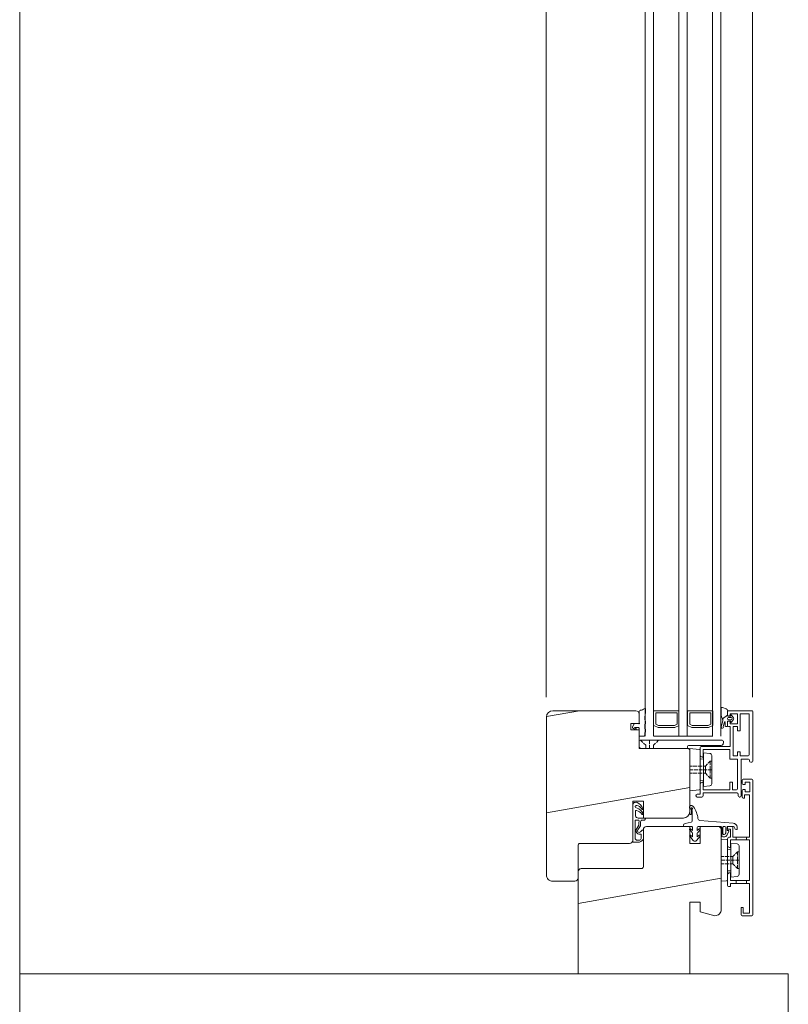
# Model space of a CAD drawing. Header units: metres. Extents: x -27.8 to 39.4, y -22.2 to 2.8.
# Tile 4 of 80: x -10.14 to -9.775, y -11.62 to -11.152. Entities that reach past the tile are written whole.
import ezdxf

# ---------------------------------------------------------------- set-up
doc = ezdxf.new("R2010")
doc.units = ezdxf.units.M
doc.header["$LTSCALE"] = 0.4
doc.header["$MEASUREMENT"] = 0
doc.layers.add('S-Linien _ Schraffuren.2D', color=8, linetype='Continuous', lineweight=9)
pattern_1 = [(10, (388.31789, -10.175), (-0.007814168, 0.0443163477), [])]

msp = doc.modelspace()

# ---------------------------------------------------------------- hatches: boundary and pattern name
at = {"layer": 'S-Linien _ Schraffuren.2D', "linetype": 'Continuous'}
h = msp.add_hatch(dxfattribs=at)
h.set_pattern_fill('HOLZ__VOLLHOLZ__HIRNHOLZ_33', color=256, style=0, pattern_type=2)
h.set_pattern_definition(pattern_1)
edge = h.paths.add_edge_path()
edge.add_arc((-9.88684, -11.55808), 0.003, 180, 270)
edge.add_line((-9.88684, -11.56109), (-9.87634, -11.56109))
edge.add_arc((-9.87633, -11.55957), 0.00151, 269.5993, 359.5993)
edge.add_line((-9.87482, -11.55959), (-9.87482, -11.5566))
edge.add_arc((-9.87332, -11.55658), 0.0015, 179.1958, 180.8042, ccw=False)
edge.add_line((-9.87482, -11.55656), (-9.87482, -11.54408))
edge.add_arc((-9.87383, -11.54408), 0.00099, 98.3449, 179.6369, ccw=False)
edge.add_line((-9.87397, -11.5431), (-9.85036, -11.5431))
edge.add_arc((-9.85037, -11.54157), 0.00153, 270.3951, 359.6049)
edge.add_line((-9.84883, -11.54158), (-9.84883, -11.53108))
edge.add_line((-9.84883, -11.53108), (-9.84883, -11.52308))
edge.add_line((-9.84883, -11.52308), (-9.84384, -11.52308))
edge.add_line((-9.84384, -11.52308), (-9.84384, -11.53108))
edge.add_line((-9.84384, -11.53108), (-9.82556, -11.53108))
edge.add_line((-9.82556, -11.53108), (-9.82484, -11.53108))
edge.add_arc((-9.82485, -11.52807), 0.00302, 270.201, 359.799)
edge.add_line((-9.82183, -11.52808), (-9.82183, -11.52761))
edge.add_line((-9.82183, -11.52761), (-9.82183, -11.52736))
edge.add_line((-9.82183, -11.52736), (-9.82188, -11.52571))
edge.add_line((-9.82188, -11.52571), (-9.82183, -11.52564))
edge.add_line((-9.82183, -11.52564), (-9.82183, -11.49862))
edge.add_line((-9.82183, -11.49862), (-9.82234, -11.49812))
edge.add_line((-9.82234, -11.49812), (-9.84583, -11.49812))
edge.add_line((-9.84583, -11.49812), (-9.84583, -11.49714))
edge.add_arc((-9.84482, -11.49711), 0.00101, 178.2377, 181.7623, ccw=False)
edge.add_line((-9.84583, -11.49708), (-9.84583, -11.49181))
edge.add_arc((-9.84552, -11.4918), 0.000307, 178.0715, 181.9285, ccw=False)
edge.add_line((-9.84583, -11.49179), (-9.84583, -11.4891))
edge.add_line((-9.84583, -11.4891), (-9.84985, -11.4891))
edge.add_line((-9.84985, -11.4891), (-9.84985, -11.4861))
edge.add_line((-9.84985, -11.4861), (-9.84583, -11.4861))
edge.add_line((-9.84583, -11.4861), (-9.84583, -11.48572))
edge.add_line((-9.84583, -11.48572), (-9.84583, -11.48159))
edge.add_arc((-9.84732, -11.48162), 0.00149, 1.2189, 91.2189)
edge.add_line((-9.84735, -11.48013), (-9.88684, -11.48013))
edge.add_arc((-9.88686, -11.48311), 0.00298, 89.5964, 179.5909)
edge.add_line((-9.88984, -11.48309), (-9.88984, -11.55808))
h = msp.add_hatch(dxfattribs=at)
h.set_pattern_fill('HOLZ__VOLLHOLZ__HIRNHOLZ_33', color=256, style=0, pattern_type=2)
h.set_pattern_definition(pattern_1)
edge = h.paths.add_edge_path()
edge.add_arc((-9.87332, -11.55658), 0.0015, 90.8097, 179.1958)
edge.add_line((-9.87482, -11.55656), (-9.87482, -11.60506))
edge.add_line((-9.87482, -11.60506), (-9.82183, -11.60506))
edge.add_line((-9.82183, -11.60506), (-9.82183, -11.57108))
edge.add_line((-9.82183, -11.57108), (-9.81683, -11.57108))
edge.add_line((-9.81683, -11.57108), (-9.81683, -11.57563))
edge.add_line((-9.81683, -11.57563), (-9.80986, -11.57751))
edge.add_arc((-9.80986, -11.5745), 0.003, 270, 360)
edge.add_line((-9.80685, -11.5745), (-9.80685, -11.5591))
edge.add_line((-9.80685, -11.5591), (-9.80685, -11.54111))
edge.add_line((-9.80685, -11.54111), (-9.80685, -11.53608))
edge.add_line((-9.80685, -11.53608), (-9.80787, -11.5351))
edge.add_line((-9.80787, -11.5351), (-9.81684, -11.5351))
edge.add_line((-9.81684, -11.5351), (-9.81684, -11.53648))
edge.add_line((-9.81684, -11.53648), (-9.81684, -11.5431))
edge.add_line((-9.81684, -11.5431), (-9.82183, -11.5431))
edge.add_line((-9.82183, -11.5431), (-9.82183, -11.53763))
edge.add_line((-9.82183, -11.53763), (-9.82183, -11.53664))
edge.add_arc((-9.82156, -11.53648), 0.000318, 150.1196, 209.8804, ccw=False)
edge.add_line((-9.82183, -11.53632), (-9.82183, -11.5351))
edge.add_line((-9.82183, -11.5351), (-9.83085, -11.5351))
edge.add_line((-9.83085, -11.5351), (-9.83385, -11.5351))
edge.add_line((-9.83385, -11.5351), (-9.84236, -11.5351))
edge.add_arc((-9.84236, -11.53658), 0.00148, 90.0027, 179.9973)
edge.add_line((-9.84384, -11.53658), (-9.84384, -11.54185))
edge.add_line((-9.84384, -11.54185), (-9.84384, -11.55411))
edge.add_arc((-9.84485, -11.55407), 0.00101, 271.7623, 358.1448, ccw=False)
edge.add_line((-9.84482, -11.55508), (-9.87334, -11.55508))

# ---------------------------------------------------------------- linework, layer by layer
for p, q in [((-10.14, -10.68506), (-10.14, -11.60506)), ((-9.88998, -11.47361), (-9.88998, -10.81702)), ((-9.79206, -11.47361), (-9.79206, -10.8195))]:
    msp.add_line(p, q, dxfattribs=at)
at = {"layer": 'S-Linien _ Schraffuren.2D', "linetype": 'Continuous', "flags": 128}
for points in [[(-9.84301, -11.49211), (-9.84301, -10.79801)], [(-9.83903, -10.79801), (-9.83903, -11.49211)], [(-9.82701, -11.49211), (-9.82701, -10.79801)], [(-9.82299, -10.79801), (-9.82299, -11.4921)], [(-9.81102, -11.49211), (-9.81102, -10.79801)], [(-9.807, -10.79801), (-9.807, -11.49211)], [(-9.84735, -11.48013), (-9.88684, -11.48013)], [(-9.82183, -11.52808), (-9.82183, -11.49862), (-9.82234, -11.49812), (-9.84583, -11.49812), (-9.84583, -11.4891), (-9.84985, -11.4891), (-9.84985, -11.4861), (-9.84583, -11.4861), (-9.84583, -11.48161)], [(-9.84583, -11.48043), (-9.84583, -11.48572), (-9.84566, -11.48601)], [(-9.83885, -11.48013), (-9.82683, -11.48013)], [(-9.82285, -11.48711), (-9.82285, -11.48013)], [(-9.82285, -11.48013), (-9.81083, -11.48013)], [(-9.81083, -11.48013), (-9.81083, -11.48711)], [(-9.80685, -11.48157), (-9.80685, -11.47903)], [(-9.80385, -11.48013), (-9.80385, -11.4822), (-9.80626, -11.48398)], [(-9.80626, -11.48398), (-9.80385, -11.4822), (-9.80385, -11.48242)], [(-9.80618, -11.47856), (-9.80453, -11.4792)], [(-9.80385, -11.4806), (-9.80385, -11.48212)], [(-9.80364, -11.48263), (-9.80237, -11.48263), (-9.80237, -11.48229)], [(-9.79234, -11.48013), (-9.80334, -11.48013)], [(-9.80334, -11.48263), (-9.80304, -11.48263)], [(-9.80254, -11.48212), (-9.80254, -11.48161), (-9.79915, -11.48161), (-9.79915, -11.48631), (-9.80254, -11.48631), (-9.80254, -11.48559)], [(-9.8019, -11.48216), (-9.80097, -11.48352)], [(-9.79407, -11.50159), (-9.79784, -11.50159), (-9.79784, -11.4996), (-9.79915, -11.4996), (-9.79915, -11.50159), (-9.80114, -11.50159), (-9.80114, -11.48762), (-9.79915, -11.48762), (-9.79915, -11.48961), (-9.79784, -11.48961), (-9.79784, -11.48161), (-9.79356, -11.48161)], [(-9.79356, -11.48161), (-9.79356, -11.50112)], [(-9.79187, -11.50408), (-9.79187, -11.4806)], [(-9.88984, -11.48309), (-9.88984, -11.55808)], [(-9.84812, -11.48631), (-9.849, -11.48783)], [(-9.84596, -11.48627), (-9.84625, -11.4861), (-9.84778, -11.4861)], [(-9.84312, -11.48424), (-9.84312, -11.48297)], [(-9.84312, -11.48826), (-9.84312, -11.48699)], [(-9.83885, -11.48711), (-9.83686, -11.48813), (-9.82886, -11.48813), (-9.82683, -11.48711)], [(-9.82285, -11.48711), (-9.82086, -11.48813), (-9.81286, -11.48813), (-9.81083, -11.48711)], [(-9.80681, -11.48775), (-9.80609, -11.48483)], [(-9.80533, -11.48555), (-9.80592, -11.48758)], [(-9.80495, -11.48741), (-9.80495, -11.48563)], [(-9.80385, -11.48529), (-9.80385, -11.48762), (-9.80474, -11.48762)], [(-9.80385, -11.48559), (-9.80385, -11.48711)], [(-9.80237, -11.48542), (-9.80237, -11.48512), (-9.80364, -11.48512)], [(-9.80304, -11.48512), (-9.80334, -11.48512)], [(-9.8033, -11.4833), (-9.8022, -11.4833)], [(-9.8022, -11.4844), (-9.8033, -11.4844)], [(-9.80097, -11.48419), (-9.8019, -11.48555)], [(-9.849, -11.48821), (-9.84752, -11.4891), (-9.84723, -11.4891)], [(-9.84735, -11.48859), (-9.84799, -11.48813), (-9.84613, -11.48813)], [(-9.84583, -11.48842), (-9.84583, -11.49181)], [(-9.84312, -11.49181), (-9.84312, -11.49096)], [(-9.80334, -11.48762), (-9.80254, -11.48762), (-9.80254, -11.4971), (-9.81633, -11.4971)], [(-9.84583, -11.4971), (-9.84583, -11.4946)], [(-9.84553, -11.49211), (-9.84348, -11.49211)], [(-9.84532, -11.4941), (-9.80635, -11.4941)], [(-9.84511, -11.4941), (-9.84405, -11.49515)], [(-9.84376, -11.49545), (-9.8427, -11.49647)], [(-9.8427, -11.49706), (-9.8427, -11.49647), (-9.8427, -11.49761)], [(-9.84088, -11.49587), (-9.84088, -11.4941)], [(-9.84088, -11.49812), (-9.84088, -11.49634)], [(-9.838, -11.49545), (-9.83902, -11.49647)], [(-9.83902, -11.49812), (-9.83902, -11.49647)], [(-9.81083, -11.49211), (-9.83885, -11.49211)], [(-9.83665, -11.4941), (-9.83766, -11.49515)], [(-9.80685, -11.49659), (-9.82234, -11.49659)], [(-9.80584, -11.4946), (-9.80584, -11.49558)], [(-9.82336, -11.49812), (-9.84486, -11.49812)], [(-9.8427, -11.49812), (-9.8427, -11.49752)], [(-9.82285, -11.4971), (-9.82285, -11.49761)], [(-9.82183, -11.49812), (-9.81731, -11.4985)], [(-9.82183, -11.51809), (-9.82183, -11.49812)], [(-9.81684, -11.49761), (-9.81684, -11.50112)], [(-9.81684, -11.5172), (-9.81684, -11.499)], [(-9.81544, -11.50192), (-9.81544, -11.4985), (-9.80283, -11.4985), (-9.80283, -11.50311), (-9.79907, -11.50311), (-9.79907, -11.5172)], [(-9.81227, -11.50036), (-9.81523, -11.50011)], [(-9.81227, -11.51585), (-9.81523, -11.5161), (-9.81523, -11.50011)], [(-9.81134, -11.51483), (-9.81134, -11.50137)], [(-9.81523, -11.50311), (-9.81684, -11.50298)], [(-9.81587, -11.50209), (-9.81566, -11.50209)], [(-9.81333, -11.5054), (-9.8143, -11.50637)], [(-9.81206, -11.50408), (-9.81303, -11.50506)], [(-9.81206, -11.50586), (-9.81206, -11.50408), (-9.81134, -11.50408)], [(-9.79733, -11.52059), (-9.79733, -11.50311), (-9.79386, -11.50311)], [(-9.79335, -11.50362), (-9.79335, -11.50408)], [(-9.79285, -11.50459), (-9.79234, -11.50459)], [(-9.82056, -11.50637), (-9.82183, -11.50637)], [(-9.82018, -11.5081), (-9.82183, -11.5081)], [(-9.82056, -11.50984), (-9.82183, -11.50984)], [(-9.81828, -11.50637), (-9.8201, -11.50637)], [(-9.81828, -11.50984), (-9.8201, -11.50984)], [(-9.81794, -11.5081), (-9.81976, -11.5081)], [(-9.81604, -11.50637), (-9.81786, -11.50637)], [(-9.81604, -11.50984), (-9.81786, -11.50984)], [(-9.8157, -11.5081), (-9.81752, -11.5081)], [(-9.8143, -11.5081), (-9.8143, -11.50637), (-9.81561, -11.50637)], [(-9.81333, -11.51081), (-9.8143, -11.50984), (-9.81561, -11.50984)], [(-9.81346, -11.5081), (-9.81523, -11.5081)], [(-9.8143, -11.5081), (-9.8143, -11.50984)], [(-9.81134, -11.5081), (-9.81299, -11.5081)], [(-9.81206, -11.5081), (-9.81206, -11.50633)], [(-9.81206, -11.5081), (-9.81206, -11.50988)], [(-9.81206, -11.51035), (-9.81206, -11.51208)], [(-9.81684, -11.51509), (-9.81684, -11.5197), (-9.81824, -11.5197)], [(-9.81523, -11.5131), (-9.81684, -11.51322)], [(-9.81566, -11.51411), (-9.81587, -11.51411)], [(-9.79953, -11.51771), (-9.80144, -11.51771), (-9.80144, -11.51411), (-9.80283, -11.51411), (-9.80283, -11.51771), (-9.81544, -11.51771), (-9.81544, -11.51428)], [(-9.81206, -11.51208), (-9.81303, -11.51115)], [(-9.81134, -11.51208), (-9.81206, -11.51208)], [(-9.79687, -11.51462), (-9.79687, -11.5131)], [(-9.79636, -11.51259), (-9.79234, -11.51259)], [(-9.79636, -11.51758), (-9.79555, -11.51758), (-9.79555, -11.51868), (-9.79327, -11.51868), (-9.79327, -11.51399), (-9.79555, -11.51399), (-9.79555, -11.51509), (-9.79636, -11.51509)], [(-9.79187, -11.5131), (-9.79187, -11.57708)], [(-9.82183, -11.51809), (-9.81731, -11.51771)], [(-9.81544, -11.52059), (-9.81544, -11.51911), (-9.79936, -11.51911)], [(-9.81155, -11.51547), (-9.81172, -11.51564)], [(-9.80127, -11.53561), (-9.80127, -11.5401), (-9.79335, -11.5401), (-9.79335, -11.52008), (-9.79585, -11.52008), (-9.79585, -11.5216), (-9.79636, -11.5216)], [(-9.79885, -11.51961), (-9.79885, -11.52059)], [(-9.79687, -11.5211), (-9.79687, -11.51809)], [(-9.84883, -11.54158), (-9.84883, -11.52308), (-9.84384, -11.52308), (-9.84384, -11.53108), (-9.82484, -11.53108)], [(-9.84883, -11.5423), (-9.84883, -11.52478), (-9.84871, -11.5244), (-9.84845, -11.52406), (-9.84812, -11.52376), (-9.84769, -11.52363), (-9.84727, -11.52359), (-9.84685, -11.52368)], [(-9.84685, -11.52368), (-9.84596, -11.52423), (-9.8452, -11.52486), (-9.84452, -11.52562), (-9.84401, -11.52647), (-9.84393, -11.52677), (-9.84405, -11.52698), (-9.84435, -11.52702)], [(-9.81883, -11.52029), (-9.81883, -11.5205)], [(-9.81824, -11.5211), (-9.81595, -11.5211)], [(-9.79835, -11.5211), (-9.79784, -11.5211)], [(-9.8446, -11.52931), (-9.84443, -11.52939), (-9.84422, -11.52935), (-9.84405, -11.52926), (-9.84397, -11.52909), (-9.84397, -11.52892), (-9.84405, -11.52871), (-9.84456, -11.52799), (-9.8452, -11.52732), (-9.84591, -11.52677), (-9.84672, -11.52634), (-9.84752, -11.526), (-9.84765, -11.52575), (-9.84765, -11.52545), (-9.84748, -11.52524), (-9.84723, -11.52512), (-9.84693, -11.52512), (-9.8463, -11.52529), (-9.8457, -11.52558), (-9.84515, -11.526), (-9.84473, -11.52647), (-9.84435, -11.52702)], [(-9.84752, -11.5277), (-9.84744, -11.52753), (-9.84723, -11.52749), (-9.84706, -11.52749)], [(-9.84752, -11.52969), (-9.84752, -11.5277)], [(-9.84706, -11.52749), (-9.8463, -11.52774), (-9.84566, -11.52816), (-9.84507, -11.52867), (-9.8446, -11.52931)], [(-9.81997, -11.52575), (-9.82023, -11.5255), (-9.82044, -11.52537), (-9.82061, -11.52524), (-9.82082, -11.52516), (-9.82099, -11.52512), (-9.82112, -11.52512), (-9.82124, -11.52512), (-9.82133, -11.52512), (-9.82154, -11.52516), (-9.82167, -11.52529), (-9.82175, -11.5255), (-9.82188, -11.52571), (-9.82183, -11.52736), (-9.82183, -11.52761), (-9.82183, -11.52816), (-9.82183, -11.52871), (-9.82183, -11.52901), (-9.82183, -11.52909), (-9.82175, -11.52922)], [(-9.82175, -11.52922), (-9.82167, -11.52931), (-9.82158, -11.52939), (-9.82145, -11.52943), (-9.82128, -11.52939), (-9.82112, -11.52931), (-9.82099, -11.52905), (-9.82099, -11.52888), (-9.82095, -11.52846), (-9.82095, -11.52778), (-9.82112, -11.52694), (-9.82124, -11.5266), (-9.8212, -11.52634), (-9.82099, -11.52626), (-9.82078, -11.52626), (-9.82061, -11.52634), (-9.82048, -11.52651), (-9.82052, -11.52677), (-9.82082, -11.52702), (-9.82073, -11.52778), (-9.82073, -11.52842), (-9.82073, -11.5288), (-9.82073, -11.52905), (-9.82065, -11.53256)], [(-9.84773, -11.53231), (-9.84765, -11.5321), (-9.84744, -11.53201)], [(-9.84773, -11.53231), (-9.84773, -11.54061)], [(-9.84625, -11.53108), (-9.84668, -11.53104), (-9.84706, -11.53087), (-9.8474, -11.53053), (-9.84752, -11.53015), (-9.84752, -11.52969)], [(-9.84617, -11.53201), (-9.84744, -11.53201)], [(-9.84299, -11.53108), (-9.84625, -11.53108)], [(-9.84617, -11.53201), (-9.84591, -11.5321), (-9.84587, -11.5324)], [(-9.84596, -11.5343), (-9.84604, -11.53333), (-9.84587, -11.5324)], [(-9.84515, -11.5343), (-9.84524, -11.53362), (-9.84515, -11.5329), (-9.84494, -11.53227)], [(-9.84494, -11.53227), (-9.84464, -11.5321)], [(-9.84464, -11.5321), (-9.84333, -11.5321)], [(-9.84299, -11.53108), (-9.84287, -11.53138), (-9.84291, -11.53168), (-9.84308, -11.53193), (-9.84333, -11.5321)], [(-9.82107, -11.53307), (-9.82404, -11.53362)], [(-9.80118, -11.5335), (-9.81697, -11.53223)], [(-9.84596, -11.53879), (-9.84646, -11.53857), (-9.84689, -11.53815), (-9.84718, -11.53764), (-9.84727, -11.53709), (-9.84718, -11.5365), (-9.84693, -11.53599)], [(-9.84693, -11.53599), (-9.846, -11.53451)], [(-9.84524, -11.53769), (-9.84553, -11.53785), (-9.84583, -11.5379), (-9.84617, -11.53781), (-9.84642, -11.5376), (-9.84655, -11.5373), (-9.84655, -11.53701), (-9.84642, -11.53671)], [(-9.84642, -11.53671), (-9.84524, -11.53481)], [(-9.84596, -11.5343), (-9.846, -11.53451)], [(-9.8452, -11.53866), (-9.84545, -11.5387), (-9.84596, -11.53879)], [(-9.84515, -11.5343), (-9.84511, -11.53455), (-9.84524, -11.53481)], [(-9.84435, -11.5368), (-9.84524, -11.53769)], [(-9.8452, -11.53866), (-9.84494, -11.5387), (-9.84486, -11.53895)], [(-9.84435, -11.5368), (-9.84414, -11.53671), (-9.84393, -11.5368), (-9.84384, -11.53701)], [(-9.84384, -11.53658), (-9.84384, -11.55411)], [(-9.84384, -11.54077), (-9.84384, -11.53701)], [(-9.80685, -11.5745), (-9.80685, -11.5591), (-9.80685, -11.55508), (-9.80685, -11.5431), (-9.80685, -11.53608), (-9.80787, -11.5351), (-9.81684, -11.5351), (-9.81684, -11.5431), (-9.82086, -11.5431), (-9.82183, -11.5431), (-9.82183, -11.5351), (-9.83085, -11.5351), (-9.83385, -11.5351), (-9.84236, -11.5351)], [(-9.82484, -11.53451), (-9.82488, -11.5351), (-9.82095, -11.5351)], [(-9.82179, -11.53671), (-9.82069, -11.53802)], [(-9.82044, -11.53561), (-9.82044, -11.53701), (-9.82137, -11.53625)], [(-9.82044, -11.53866), (-9.82044, -11.54005), (-9.82137, -11.53929)], [(-9.81731, -11.53625), (-9.81824, -11.53701), (-9.81824, -11.53561)], [(-9.81731, -11.53929), (-9.81824, -11.54005), (-9.81824, -11.53866)], [(-9.81803, -11.53802), (-9.81693, -11.53671)], [(-9.81773, -11.5351), (-9.80715, -11.5351)], [(-9.80664, -11.53561), (-9.80664, -11.53946)], [(-9.80605, -11.53845), (-9.80605, -11.53561)], [(-9.80556, -11.5351), (-9.80518, -11.5351)], [(-9.80474, -11.53824), (-9.80478, -11.53836)], [(-9.80465, -11.53561), (-9.80465, -11.53785)], [(-9.80419, -11.53938), (-9.80321, -11.53726)], [(-9.80338, -11.53701), (-9.80406, -11.53701), (-9.80406, -11.5351), (-9.80097, -11.5351)], [(-9.80283, -11.5401), (-9.80245, -11.5401), (-9.80245, -11.53629), (-9.80385, -11.53629), (-9.80385, -11.53561)], [(-9.80334, -11.5351), (-9.80173, -11.5351)], [(-9.80051, -11.53559), (-9.80046, -11.53587)], [(-9.80018, -11.53629), (-9.79963, -11.53653)], [(-9.79936, -11.53637), (-9.79936, -11.53536)], [(-9.87397, -11.5431), (-9.85036, -11.5431)], [(-9.84854, -11.54259), (-9.84875, -11.54251), (-9.84883, -11.5423)], [(-9.84854, -11.54259), (-9.84625, -11.54259)], [(-9.84676, -11.54158), (-9.84714, -11.54154), (-9.84744, -11.54128), (-9.84765, -11.54099), (-9.84773, -11.54061)], [(-9.84676, -11.54158), (-9.84625, -11.54158), (-9.84583, -11.54158)], [(-9.84384, -11.54077), (-9.84409, -11.54137), (-9.84452, -11.54187), (-9.84503, -11.54226), (-9.84562, -11.54251), (-9.84625, -11.54259)], [(-9.84486, -11.54077), (-9.84498, -11.54111), (-9.8452, -11.54137), (-9.84549, -11.54154), (-9.84583, -11.54158)], [(-9.84486, -11.54077), (-9.84486, -11.53895)], [(-9.82179, -11.53972), (-9.8201, -11.54179)], [(-9.81862, -11.54179), (-9.81693, -11.53972)], [(-9.80685, -11.56109), (-9.80685, -11.54111)], [(-9.80685, -11.54111), (-9.80431, -11.54132)], [(-9.80613, -11.53997), (-9.80512, -11.53997)], [(-9.8055, -11.53895), (-9.80554, -11.53895)], [(-9.80385, -11.54408), (-9.80385, -11.54111)], [(-9.80385, -11.56037), (-9.80385, -11.54183)], [(-9.80245, -11.55728), (-9.80245, -11.56071), (-9.79335, -11.56071), (-9.79335, -11.54149), (-9.80245, -11.54149), (-9.80245, -11.54488)], [(-9.80224, -11.5431), (-9.80224, -11.5591)], [(-9.79928, -11.54336), (-9.80224, -11.5431)], [(-9.87482, -11.55961), (-9.87482, -11.54408)], [(-9.80224, -11.54611), (-9.80385, -11.54594)], [(-9.80266, -11.54509), (-9.80283, -11.54509)], [(-9.79907, -11.54708), (-9.8, -11.54805)], [(-9.79907, -11.54886), (-9.79907, -11.54708), (-9.79835, -11.54708)], [(-9.79835, -11.55783), (-9.79835, -11.54433)], [(-9.80541, -11.54932), (-9.80685, -11.54932)], [(-9.80508, -11.5511), (-9.80685, -11.5511)], [(-9.80541, -11.55284), (-9.80685, -11.55284)], [(-9.80317, -11.54932), (-9.80499, -11.54932)], [(-9.80317, -11.55284), (-9.80499, -11.55284)], [(-9.80283, -11.5511), (-9.80461, -11.5511)], [(-9.80034, -11.54839), (-9.80131, -11.54932), (-9.80271, -11.54932)], [(-9.80131, -11.55284), (-9.80271, -11.55284)], [(-9.80059, -11.5511), (-9.80237, -11.5511)], [(-9.80131, -11.5511), (-9.80131, -11.54932)], [(-9.80131, -11.5511), (-9.80131, -11.55284)], [(-9.80034, -11.55381), (-9.80131, -11.55284)], [(-9.79835, -11.5511), (-9.80012, -11.5511)], [(-9.79907, -11.5511), (-9.79907, -11.54932)], [(-9.79907, -11.5511), (-9.79907, -11.55288)], [(-9.87482, -11.5566), (-9.87482, -11.60506), (-9.82183, -11.60506)], [(-9.84486, -11.55508), (-9.87334, -11.55508)], [(-9.80224, -11.55609), (-9.80385, -11.55622)], [(-9.80283, -11.55707), (-9.80266, -11.55707)], [(-9.79907, -11.55508), (-9.8, -11.55411)], [(-9.79907, -11.5533), (-9.79907, -11.55508), (-9.79835, -11.55508)], [(-9.88684, -11.56109), (-9.87634, -11.56109)], [(-9.80431, -11.56088), (-9.80685, -11.56109)], [(-9.80385, -11.56308), (-9.80385, -11.55808)], [(-9.79733, -11.57708), (-9.79733, -11.57357), (-9.79636, -11.57357), (-9.79636, -11.57628), (-9.79534, -11.57628), (-9.79437, -11.57628), (-9.79335, -11.57628), (-9.79335, -11.5621), (-9.80245, -11.5621), (-9.80245, -11.56358), (-9.80334, -11.56358)], [(-9.79928, -11.55884), (-9.80224, -11.5591)], [(-9.82183, -11.57108), (-9.81683, -11.57108), (-9.81683, -11.57563), (-9.80986, -11.57751)], [(-9.82183, -11.60506), (-9.82183, -11.57108)], [(-9.79234, -11.57759), (-9.79687, -11.57759)]]:
    msp.add_lwpolyline(points, dxfattribs=at)
for points in [[(-9.88984, -11.48309, -0.414185), (-9.88684, -11.48013)], [(-9.84735, -11.48013, -0.414214), (-9.84583, -11.48159)], [(-9.84583, -11.48041, -0.400509), (-9.84537, -11.47992)], [(-9.84321, -11.47904, -0.167252), (-9.84537, -11.47991)], [(-9.84321, -11.47904, -0.303659), (-9.84295, -11.47901, -0.303658), (-9.84283, -11.47924)], [(-9.84283, -11.47924, -0.063385), (-9.84317, -11.48296)], [(-9.80629, -11.48398, -0.098056), (-9.80689, -11.48153)], [(-9.80685, -11.47901, -0.244428), (-9.80665, -11.47861, -0.244429), (-9.8062, -11.47855)], [(-9.80455, -11.47917, -0.314952), (-9.80389, -11.48011)], [(-9.80385, -11.48057, -0.413739), (-9.80336, -11.48009)], [(-9.80336, -11.48258, -0.413739), (-9.80385, -11.4821)], [(-9.80366, -11.48258, -0.413739), (-9.80385, -11.48239)], [(-9.80258, -11.4821, -0.413739), (-9.80307, -11.48258)], [(-9.80237, -11.48231, -0.328122), (-9.8022, -11.48209, -0.328122), (-9.80194, -11.48218)], [(-9.79236, -11.48009, -0.413739), (-9.79187, -11.48057)], [(-9.84815, -11.4863, -0.267646), (-9.8478, -11.4861)], [(-9.84569, -11.48598, -0.339071), (-9.84572, -11.48621, -0.339071), (-9.84595, -11.48624)], [(-9.84306, -11.48448, -0.144222), (-9.84312, -11.48421)], [(-9.84312, -11.48699, -0.144222), (-9.84306, -11.48666)], [(-9.84306, -11.48448, -0.294886), (-9.84306, -11.48666)], [(-9.80616, -11.48425, -0.01166), (-9.80629, -11.48398)], [(-9.80613, -11.48423, -0.206433), (-9.80609, -11.48478)], [(-9.80535, -11.48553, -0.34981), (-9.80514, -11.48542, -0.34981), (-9.80499, -11.48561)], [(-9.80333, -11.4844, -0.38616), (-9.80385, -11.48383, -0.38616), (-9.80333, -11.48326)], [(-9.80385, -11.48527, -0.413711), (-9.80366, -11.48508)], [(-9.80385, -11.48557, -0.413711), (-9.80336, -11.48508)], [(-9.80336, -11.48758, -0.413739), (-9.80385, -11.48709)], [(-9.80307, -11.48508, -0.413739), (-9.80258, -11.48557)], [(-9.80194, -11.48553, -0.328135), (-9.8022, -11.48562, -0.328136), (-9.80237, -11.4854)], [(-9.80221, -11.48326, -0.38616), (-9.80169, -11.48383, -0.38616), (-9.80221, -11.4844)], [(-9.80097, -11.4835, -0.256388), (-9.80097, -11.48417)], [(-9.849, -11.48821, -0.253355), (-9.849, -11.48783)], [(-9.84739, -11.4886, -0.279599), (-9.84719, -11.48881, -0.2796), (-9.84728, -11.48908)], [(-9.84615, -11.48809, -0.413739), (-9.84583, -11.4884)], [(-9.84553, -11.49211, -0.413739), (-9.84583, -11.49179)], [(-9.84312, -11.49179, -0.413739), (-9.84348, -11.49211)], [(-9.84306, -11.4885, -0.144222), (-9.84312, -11.48826)], [(-9.84312, -11.49096, -0.144222), (-9.84306, -11.49068)], [(-9.84306, -11.4885, -0.294886), (-9.84306, -11.49068)], [(-9.80592, -11.48756, -0.361995), (-9.80592, -11.48824, -0.361995), (-9.80659, -11.48836, -0.361996), (-9.80682, -11.48772)], [(-9.80476, -11.48758, -0.413739), (-9.80495, -11.48739)], [(-9.84583, -11.49458, -0.413739), (-9.84532, -11.4941)], [(-9.82285, -11.49708, -0.413739), (-9.82236, -11.49659)], [(-9.80588, -11.49556, -0.413739), (-9.80687, -11.49655)], [(-9.80637, -11.4941, -0.413739), (-9.80588, -11.49458)], [(-9.84486, -11.49812, -0.413739), (-9.84583, -11.49708)], [(-9.82289, -11.49759, -0.413739), (-9.82338, -11.49807)], [(-9.81733, -11.4985, -0.388445), (-9.81688, -11.49898)], [(-9.81589, -11.50209, -0.413739), (-9.81688, -11.5011)], [(-9.81684, -11.49759, -0.413711), (-9.81635, -11.4971)], [(-9.81229, -11.50036, -0.388445), (-9.81138, -11.50135)], [(-9.79361, -11.5011, -0.413739), (-9.79409, -11.50159)], [(-9.81549, -11.5019, -0.413739), (-9.81568, -11.50209)], [(-9.79388, -11.50311, -0.413739), (-9.7934, -11.5036)], [(-9.79287, -11.50455, -0.413739), (-9.79335, -11.50406)], [(-9.79187, -11.50406, -0.413739), (-9.79236, -11.50455)], [(-9.81688, -11.51507, -0.413739), (-9.81589, -11.51407)], [(-9.81568, -11.51407, -0.413739), (-9.81549, -11.51426)], [(-9.81138, -11.51481, -0.388445), (-9.81229, -11.5158)], [(-9.79687, -11.51308, -0.413711), (-9.79638, -11.51259)], [(-9.79638, -11.51509, -0.413739), (-9.79687, -11.5146)], [(-9.79236, -11.51259, -0.413739), (-9.79187, -11.51308)], [(-9.81887, -11.52027, -0.413739), (-9.81826, -11.51966)], [(-9.81688, -11.51718, -0.388445), (-9.81733, -11.51767)], [(-9.79907, -11.51718, -0.413739), (-9.79955, -11.51767)], [(-9.79938, -11.51911, -0.413739), (-9.7989, -11.51959)], [(-9.79687, -11.51807, -0.413711), (-9.79638, -11.51758)], [(-9.81826, -11.5211, -0.413739), (-9.81887, -11.52048)], [(-9.81549, -11.52057, -0.413739), (-9.81597, -11.52105)], [(-9.79837, -11.52105, -0.413739), (-9.79885, -11.52057)], [(-9.79737, -11.52057, -0.413739), (-9.79786, -11.52105)], [(-9.79638, -11.52156, -0.413739), (-9.79687, -11.52107)], [(-9.82183, -11.52806, -0.414214), (-9.82484, -11.53108)], [(-9.82, -11.52572, -0.122462), (-9.81793, -11.5313)], [(-9.82484, -11.5345, -0.34062), (-9.82402, -11.5336)], [(-9.82069, -11.53253, -0.370449), (-9.82109, -11.53302)], [(-9.81699, -11.53222, -0.371621), (-9.81794, -11.53134)], [(-9.80118, -11.5335, -0.398436), (-9.79936, -11.53537)], [(-9.84384, -11.53658, -0.414185), (-9.84236, -11.5351)], [(-9.82179, -11.53669, -0.383122), (-9.8218, -11.53627, -0.383123), (-9.82137, -11.53622)], [(-9.82097, -11.5351, -0.198718), (-9.82062, -11.53525, -0.198719), (-9.82048, -11.53559)], [(-9.82071, -11.538, -0.174966), (-9.82048, -11.53864)], [(-9.81828, -11.53864, -0.174966), (-9.81805, -11.538)], [(-9.81824, -11.53559, -0.413739), (-9.81775, -11.5351)], [(-9.81734, -11.53622, -0.383109), (-9.81692, -11.53627, -0.383109), (-9.81692, -11.53669)], [(-9.80717, -11.5351, -0.198918), (-9.80683, -11.53525, -0.198918), (-9.80668, -11.53559)], [(-9.80605, -11.53561, -0.199004), (-9.80591, -11.53525, -0.199005), (-9.80556, -11.5351)], [(-9.80556, -11.53891, -0.198755), (-9.80591, -11.53877, -0.198756), (-9.80605, -11.53843)], [(-9.8048, -11.53833, -0.343803), (-9.8055, -11.53891)], [(-9.80518, -11.5351, -0.413066), (-9.80465, -11.53561)], [(-9.8047, -11.53783, -0.108411), (-9.80479, -11.53825)], [(-9.80385, -11.53561, -0.413711), (-9.80336, -11.5351)], [(-9.8034, -11.53697, -0.256017), (-9.80324, -11.53705, -0.256017), (-9.80323, -11.53724)], [(-9.80175, -11.5351, -0.413739), (-9.80127, -11.53561)], [(-9.80099, -11.5351, -0.413739), (-9.80051, -11.53559)], [(-9.80018, -11.53629, -0.293787), (-9.80046, -11.53587)], [(-9.79936, -11.53637, -0.254729), (-9.79945, -11.53651, -0.254727), (-9.79963, -11.53653)], [(-9.87482, -11.54408, -0.370368), (-9.87397, -11.5431)], [(-9.84883, -11.54156, -0.414214), (-9.85036, -11.5431)], [(-9.82179, -11.53974, -0.383122), (-9.8218, -11.53931, -0.383123), (-9.82137, -11.53927)], [(-9.81862, -11.54176, -0.211231), (-9.81936, -11.54209, -0.211231), (-9.8201, -11.54176)], [(-9.81734, -11.53927, -0.383109), (-9.81692, -11.53931, -0.383109), (-9.81692, -11.53974)], [(-9.80616, -11.53993, -0.198893), (-9.8065, -11.53979, -0.198893), (-9.80664, -11.53944)], [(-9.80424, -11.53935, -0.291188), (-9.80514, -11.53993)], [(-9.80434, -11.54133, -0.388445), (-9.80389, -11.54181)], [(-9.80385, -11.54109, -0.413739), (-9.80285, -11.5401)], [(-9.7993, -11.54332, -0.388445), (-9.79839, -11.54431)], [(-9.80285, -11.54505, -0.413739), (-9.80385, -11.54405)], [(-9.80249, -11.54486, -0.413739), (-9.80268, -11.54505)], [(-9.87482, -11.5566, -0.414185), (-9.87334, -11.55508)], [(-9.84384, -11.55411, -0.413739), (-9.84488, -11.55508)], [(-9.80385, -11.55806, -0.413711), (-9.80285, -11.55707)], [(-9.80268, -11.55707, -0.413739), (-9.80249, -11.55726)], [(-9.88684, -11.56109, -0.414214), (-9.88984, -11.55808)], [(-9.87482, -11.55959, -0.414214), (-9.87634, -11.56109)], [(-9.80389, -11.56035, -0.388445), (-9.80434, -11.56083)], [(-9.79839, -11.55781, -0.388445), (-9.7993, -11.5588)], [(-9.80336, -11.56354, -0.413739), (-9.80385, -11.56306)], [(-9.80685, -11.5745, -0.414214), (-9.80986, -11.57751)], [(-9.79689, -11.57755, -0.413739), (-9.79737, -11.57706)], [(-9.79187, -11.57706, -0.413739), (-9.79236, -11.57755)]]:
    msp.add_lwpolyline(points, format="xyb", dxfattribs=at)
for points in [[(-9.88984, -11.55808, 0.414214), (-9.88684, -11.56109), (-9.87634, -11.56109, 0.414214), (-9.87482, -11.55959), (-9.87482, -11.5566, -0.007018), (-9.87482, -11.55656), (-9.87482, -11.54408, -0.370368), (-9.87397, -11.5431), (-9.85036, -11.5431, 0.410179), (-9.84883, -11.54158), (-9.84883, -11.53108), (-9.84883, -11.52308), (-9.84384, -11.52308), (-9.84384, -11.53108), (-9.82556, -11.53108), (-9.82484, -11.53108, 0.41216), (-9.82183, -11.52808), (-9.82183, -11.52761), (-9.82183, -11.52736), (-9.82188, -11.52571), (-9.82183, -11.52564), (-9.82183, -11.49862), (-9.82234, -11.49812), (-9.84583, -11.49812), (-9.84583, -11.49714, -0.01538), (-9.84583, -11.49708), (-9.84583, -11.49181, -0.016831), (-9.84583, -11.49179), (-9.84583, -11.4891), (-9.84985, -11.4891), (-9.84985, -11.4861), (-9.84583, -11.4861), (-9.84583, -11.48572), (-9.84583, -11.48159, 0.414214), (-9.84735, -11.48013), (-9.88684, -11.48013, 0.414185), (-9.88984, -11.48309)], [(-9.87334, -11.55508, 0.405987), (-9.87482, -11.55656), (-9.87482, -11.60506), (-9.82183, -11.60506), (-9.82183, -11.57108), (-9.81683, -11.57108), (-9.81683, -11.57563), (-9.80986, -11.57751, 0.414214), (-9.80685, -11.5745), (-9.80685, -11.5591), (-9.80685, -11.54111), (-9.80685, -11.53608), (-9.80787, -11.5351), (-9.81684, -11.5351), (-9.81684, -11.53648), (-9.81684, -11.5431), (-9.82183, -11.5431), (-9.82183, -11.53763), (-9.82183, -11.53664, -0.26683), (-9.82183, -11.53632), (-9.82183, -11.5351), (-9.83085, -11.5351), (-9.83385, -11.5351), (-9.84236, -11.5351, 0.414185), (-9.84384, -11.53658), (-9.84384, -11.54185), (-9.84384, -11.55411, -0.39584), (-9.84482, -11.55508)]]:
    msp.add_lwpolyline(points, format="xyb", close=True, dxfattribs=at)
for points in [[(-9.8366, -11.48711), (-9.83783, -11.48648), (-9.83783, -11.4811), (-9.82784, -11.4811), (-9.82784, -11.48648), (-9.82907, -11.48711)], [(-9.82061, -11.48711), (-9.82183, -11.48648), (-9.82183, -11.4811), (-9.81185, -11.4811), (-9.81185, -11.48648), (-9.81307, -11.48711)], [(-9.79479, -11.5401), (-9.79479, -11.54149), (-9.79979, -11.54149), (-9.79979, -11.5401)], [(-9.79479, -11.56071), (-9.79479, -11.5621), (-9.79979, -11.5621), (-9.79979, -11.56071)], [(-10.14, -13.87506), (-9.775, -13.87506), (-9.775, -11.60506), (-10.14, -11.60506)]]:
    msp.add_lwpolyline(points, close=True, dxfattribs=at)

doc.saveas('drawing.dxf')
